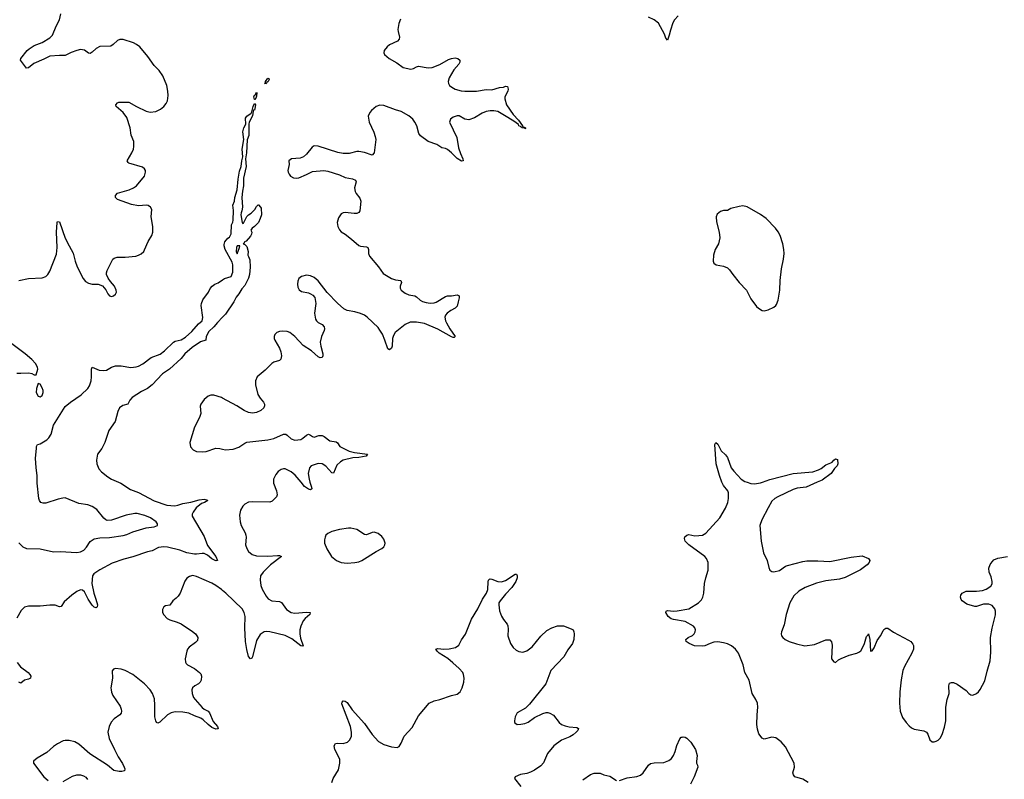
# Model space of a CAD drawing. Header units: inches. Extents: x 1174277 to 1307032, y 522670 to 678486.
# Tile 87 of 121: x 1207899 to 1218097, y 636923 to 644791. Entities that reach past the tile are written whole.
import ezdxf

# ---------------------------------------------------------------- set-up
doc = ezdxf.new("R2010")
doc.units = ezdxf.units.IN
doc.header["$MEASUREMENT"] = 0
for name, color, linetype in [('B2603', 7, 'Continuous'), ('B2604', 7, 'Continuous'), ('B2613', 7, 'Continuous'), ('B2614', 7, 'Continuous')]:
    doc.layers.add(name, color=color, linetype=linetype)

msp = doc.modelspace()

# ---------------------------------------------------------------- linework, layer by layer
at = {"layer": 'B2603', "color": 6}
for points, elevation in [([(1208922, 640000), (1208947, 639990), (1209046, 639926), (1209130, 639894), (1209290, 639808), (1209423, 639763), (1209504, 639756), (1209538, 639762), (1209590, 639780), (1209670, 639792), (1209757, 639817), (1209810, 639824), (1209838, 639818), (1209847, 639810), (1209813, 639790), (1209782, 639778), (1209727, 639733), (1209695, 639690), (1209686, 639670), (1209685, 639650), (1209810, 639436), (1209845, 639345), (1209930, 639230), (1209948, 639190), (1209933, 639187), (1209924, 639190), (1209890, 639208), (1209844, 639244), (1209810, 639261), (1209790, 639263), (1209730, 639255), (1209710, 639256), (1209631, 639270), (1209556, 639296), (1209430, 639328), (1209390, 639332), (1209336, 639324), (1209270, 639289), (1209221, 639279), (1209070, 639227), (1208976, 639204), (1208858, 639162), (1208727, 639093), (1208667, 639050), (1208654, 639030), (1208646, 638950), (1208665, 638850), (1208688, 638790), (1208703, 638730), (1208701, 638710), (1208690, 638700), (1208670, 638707), (1208650, 638725), (1208609, 638790), (1208570, 638866), (1208550, 638882), (1208530, 638884), (1208490, 638869), (1208439, 638830), (1208360, 638760), (1208328, 638712), (1208310, 638709), (1208265, 638725), (1208210, 638728), (1208110, 638715), (1207990, 638716), (1207950, 638706), (1207915, 638670), (1207868, 638592)], 900), ([(1207890, 639373), (1207932, 639332), (1207970, 639312), (1208110, 639309), (1208250, 639280), (1208317, 639283), (1208490, 639271), (1208530, 639278), (1208564, 639296), (1208590, 639326), (1208630, 639386), (1208670, 639413), (1208730, 639425), (1208830, 639429), (1208970, 639448), (1209010, 639460), (1209070, 639487), (1209210, 639527), (1209290, 639537), (1209325, 639550), (1209325, 639570), (1209311, 639590), (1209255, 639630), (1209196, 639656), (1209115, 639675), (1209090, 639675), (1209003, 639657), (1208850, 639608), (1208805, 639605), (1208790, 639609), (1208770, 639626), (1208696, 639716), (1208650, 639750), (1208605, 639765), (1208510, 639781), (1208370, 639837), (1208344, 639836), (1208296, 639824), (1208170, 639784), (1208142, 639782), (1208118, 639790), (1208103, 639810), (1208097, 639830), (1208079, 639990), (1208079, 640000)], 900), ([(1210000, 638880), (1209988, 638890), (1209929, 638930), (1209890, 638953), (1209730, 639024), (1209690, 639033), (1209656, 639024), (1209630, 639005), (1209610, 638975), (1209559, 638850), (1209540, 638820), (1209521, 638799), (1209485, 638770), (1209455, 638725), (1209410, 638718), (1209390, 638710), (1209377, 638683), (1209379, 638650), (1209390, 638626), (1209426, 638590), (1209455, 638575), (1209530, 638552), (1209570, 638534), (1209690, 638453), (1209718, 638430), (1209734, 638410), (1209742, 638390), (1209739, 638361), (1209721, 638339), (1209653, 638290), (1209637, 638270), (1209629, 638250), (1209614, 638170), (1209615, 638135), (1209623, 638123), (1209637, 638110), (1209710, 638071), (1209761, 638030), (1209774, 638014), (1209781, 637990), (1209779, 637950), (1209769, 637930), (1209750, 637910), (1209713, 637890), (1209689, 637870), (1209682, 637850), (1209686, 637810), (1209700, 637770), (1209716, 637750), (1209790, 637668), (1209810, 637650), (1209850, 637627), (1209865, 637610), (1209903, 637523), (1209946, 637470), (1209953, 637447), (1209930, 637442), (1209890, 637459), (1209850, 637489), (1209800, 637540), (1209776, 637556), (1209710, 637579), (1209650, 637609), (1209590, 637617), (1209510, 637621), (1209467, 637613), (1209428, 637592), (1209350, 637514), (1209330, 637504), (1209317, 637510), (1209307, 637527), (1209299, 637570), (1209300, 637690), (1209295, 637755), (1209275, 637810), (1209250, 637848), (1209190, 637911), (1209070, 638008), (1208990, 638049), (1208950, 638064), (1208890, 638070), (1208870, 638062), (1208855, 638045), (1208861, 637970), (1208844, 637870), (1208845, 637850), (1208850, 637824), (1208865, 637790), (1208940, 637680), (1208951, 637650), (1208953, 637627), (1208951, 637609), (1208937, 637590), (1208877, 637550), (1208846, 637514), (1208824, 637470), (1208813, 637410), (1208827, 637347), (1208880, 637230), (1208917, 637157), (1208965, 637085), (1208982, 637050), (1208989, 637030), (1208985, 637010), (1208958, 637002), (1208930, 637002), (1208875, 637015), (1208807, 637070), (1208625, 637185), (1208510, 637288), (1208470, 637310), (1208410, 637326), (1208370, 637326), (1208350, 637321), (1208289, 637290), (1208250, 637264), (1208179, 637201), (1208078, 637142), (1208043, 637110), (1208043, 637090), (1208150, 636949), (1208192, 636910)], 1000), ([(1207873, 638133), (1207908, 638088), (1207985, 638030), (1208005, 638010), (1208015, 637990), (1208011, 637969), (1207990, 637959), (1207949, 637951), (1207910, 637917), (1207890, 637929)], 900), ([(1208350, 636899), (1208445, 636955), (1208490, 636969), (1208530, 636970), (1208560, 636960), (1208585, 636945), (1208602, 636922)], 1000)]:
    msp.add_lwpolyline(points, dxfattribs=dict(at, elevation=elevation))
at = {"layer": 'B2604', "color": 6}
for points, elevation in [([(1207890, 642089), (1207991, 642109), (1208130, 642116), (1208169, 642131), (1208190, 642151), (1208210, 642187), (1208279, 642361), (1208287, 642430), (1208281, 642590), (1208286, 642690), (1208290, 642702), (1208310, 642696), (1208370, 642529), (1208410, 642447), (1208454, 642374), (1208474, 642290), (1208495, 642230), (1208555, 642110), (1208580, 642080), (1208610, 642063), (1208650, 642053), (1208711, 642051), (1208755, 642035), (1208792, 641992), (1208810, 641950), (1208829, 641929), (1208850, 641924), (1208870, 641930), (1208891, 641949), (1208900, 641970), (1208898, 641990), (1208880, 642030), (1208838, 642078), (1208814, 642114), (1208799, 642150), (1208799, 642170), (1208806, 642194), (1208864, 642310), (1208878, 642322), (1208909, 642331), (1208990, 642331), (1209100, 642340), (1209130, 642350), (1209156, 642364), (1209183, 642390), (1209193, 642407), (1209230, 642493), (1209266, 642554), (1209278, 642590), (1209279, 642650), (1209259, 642750), (1209266, 642826), (1209253, 642850), (1209230, 642867), (1209211, 642871), (1209130, 642864), (1209056, 642876), (1208910, 642929), (1208891, 642950), (1208891, 642970), (1208910, 642993), (1209031, 643030), (1209078, 643050), (1209108, 643070), (1209192, 643170), (1209203, 643210), (1209200, 643230), (1209190, 643246), (1209170, 643262), (1209030, 643306), (1209023, 643310), (1209011, 643330), (1209060, 643410), (1209078, 643450), (1209082, 643478), (1209081, 643530), (1209053, 643593), (1209042, 643670), (1209010, 643779), (1208971, 643831), (1208899, 643890), (1208895, 643910), (1208911, 643929), (1208925, 643935), (1209030, 643937), (1209110, 643891), (1209210, 643843), (1209250, 643832), (1209310, 643841), (1209357, 643863), (1209393, 643890), (1209417, 643923), (1209429, 643950), (1209436, 644004), (1209433, 644050), (1209421, 644110), (1209380, 644210), (1209343, 644263), (1209290, 644317), (1209225, 644410), (1209142, 644510), (1209110, 644534), (1209077, 644550), (1208970, 644586), (1208935, 644585), (1208910, 644576), (1208867, 644533), (1208842, 644518), (1208728, 644512), (1208690, 644491), (1208650, 644453), (1208630, 644442), (1208610, 644445), (1208570, 644474), (1208530, 644482), (1208490, 644473), (1208430, 644451), (1208370, 644418), (1208310, 644421), (1208210, 644414), (1208150, 644382), (1208044, 644336), (1207990, 644291), (1207970, 644288), (1207906, 644370), (1207911, 644390), (1207976, 644470), (1207996, 644490), (1208050, 644522), (1208130, 644553), (1208210, 644601), (1208240, 644630), (1208275, 644725), (1208311, 644790), (1208325, 644850)], 1000), ([(1208079, 640000), (1208079, 640070), (1208068, 640150), (1208062, 640250), (1208074, 640350), (1208073, 640370), (1208082, 640390), (1208110, 640398), (1208181, 640439), (1208201, 640459), (1208223, 640497), (1208250, 640591), (1208370, 640783), (1208426, 640830), (1208535, 640905), (1208605, 640970), (1208621, 640999), (1208639, 641050), (1208644, 641090), (1208641, 641170), (1208648, 641192), (1208722, 641162), (1208770, 641157), (1208798, 641162), (1208850, 641191), (1208890, 641204), (1208950, 641204), (1209050, 641189), (1209106, 641194), (1209130, 641201), (1209173, 641227), (1209261, 641290), (1209354, 641326), (1209400, 641360), (1209490, 641450), (1209510, 641461), (1209570, 641476), (1209616, 641504), (1209680, 641560), (1209750, 641640), (1209789, 641670), (1209795, 641705), (1209779, 641830), (1209781, 641850), (1209795, 641890), (1209853, 641970), (1209870, 642006), (1209893, 642030), (1209921, 642050), (1209956, 642064), (1210000, 642095)], 900), ([(1210000, 641710), (1209946, 641654), (1209910, 641609), (1209859, 641561), (1209830, 641510), (1209826, 641470), (1209770, 641453), (1209685, 641395), (1209609, 641330), (1209570, 641283), (1209451, 641170), (1209377, 641123), (1209270, 641008), (1209224, 640970), (1209161, 640939), (1209063, 640877), (1209039, 640850), (1209017, 640810), (1208966, 640794), (1208931, 640770), (1208914, 640734), (1208888, 640630), (1208823, 640537), (1208779, 640410), (1208749, 640350), (1208706, 640290), (1208695, 640230), (1208697, 640190), (1208719, 640139), (1208747, 640107), (1208810, 640054), (1208850, 640030), (1208922, 640000)], 900), ([(1207870, 641131), (1207909, 641129), (1207993, 641133), (1208026, 641126), (1208050, 641111), (1208070, 641112), (1208086, 641170), (1208083, 641190), (1208063, 641230), (1208025, 641270), (1207954, 641330), (1207805, 641445)], 1000), ([(1210000, 640871), (1209990, 640877), (1209910, 640902), (1209880, 640900), (1209851, 640890), (1209810, 640857), (1209775, 640810), (1209768, 640788), (1209774, 640710), (1209760, 640670), (1209709, 640570), (1209661, 640410), (1209668, 640368), (1209695, 640335), (1209730, 640319), (1209794, 640314), (1209830, 640317), (1209930, 640351), (1209970, 640350), (1210000, 640343)], 1000)]:
    msp.add_lwpolyline(points, dxfattribs=dict(at, elevation=elevation))
at = {"layer": 'B2604', "color": 6, "elevation": 1000}
msp.add_lwpolyline([(1208090, 641022), (1208072, 640970), (1208070, 640930), (1208089, 640890), (1208110, 640884), (1208130, 640899), (1208136, 640910), (1208142, 640930), (1208140, 640950), (1208130, 640979), (1208110, 641014)], close=True, dxfattribs=at)
at = {"layer": 'B2613', "color": 6, "elevation": 1000}
for points in [[(1210527, 640000), (1210527, 639990), (1210558, 639910), (1210565, 639870), (1210557, 639850), (1210515, 639805), (1210488, 639792), (1210310, 639796), (1210270, 639793), (1210230, 639772), (1210210, 639753), (1210186, 639710), (1210177, 639657), (1210181, 639590), (1210193, 639550), (1210234, 639474), (1210242, 639450), (1210244, 639430), (1210238, 639350), (1210250, 639312), (1210270, 639281), (1210306, 639250), (1210350, 639236), (1210470, 639234), (1210570, 639242), (1210590, 639241), (1210609, 639230), (1210496, 639144), (1210419, 639070), (1210393, 639030), (1210389, 638990), (1210396, 638930), (1210410, 638893), (1210450, 638820), (1210472, 638792), (1210509, 638770), (1210590, 638764), (1210610, 638753), (1210663, 638683), (1210711, 638651), (1210750, 638644), (1210870, 638654), (1210908, 638650), (1210903, 638630), (1210855, 638590), (1210836, 638564), (1210811, 638510), (1210800, 638470), (1210799, 638430), (1210806, 638386), (1210834, 638306), (1210830, 638302), (1210810, 638306), (1210719, 638379), (1210650, 638412), (1210490, 638451), (1210450, 638455), (1210430, 638451), (1210390, 638422), (1210350, 638359), (1210309, 638191), (1210303, 638177), (1210290, 638172), (1210270, 638196), (1210250, 638266), (1210238, 638350), (1210231, 638490), (1210234, 638610), (1210225, 638650), (1210203, 638690), (1210035, 638850), (1210000, 638880)], [(1210905, 640000), (1210921, 639950), (1210923, 639930), (1210910, 639920), (1210890, 639927), (1210850, 639955), (1210813, 640000)], [(1216066, 636890), (1216010, 636925), (1215929, 636949), (1215912, 636970), (1215908, 636990), (1215925, 637050), (1215921, 637090), (1215830, 637260), (1215785, 637310), (1215731, 637351), (1215690, 637359), (1215610, 637338), (1215588, 637348), (1215555, 637395), (1215541, 637441), (1215534, 637490), (1215537, 637590), (1215545, 637670), (1215541, 637710), (1215524, 637750), (1215486, 637810), (1215453, 637950), (1215408, 638030), (1215393, 638110), (1215343, 638230), (1215312, 638270), (1215270, 638307), (1215230, 638327), (1215190, 638338), (1215130, 638345), (1215090, 638342), (1215050, 638331), (1214996, 638304), (1214970, 638301), (1214887, 638307), (1214834, 638330), (1214801, 638350), (1214798, 638370), (1214824, 638390), (1214867, 638413), (1214886, 638430), (1214896, 638450), (1214899, 638470), (1214893, 638493), (1214878, 638510), (1214790, 638558), (1214670, 638577), (1214646, 638586), (1214614, 638610), (1214591, 638650), (1214594, 638666), (1214608, 638672), (1214670, 638665), (1214710, 638667), (1214831, 638689), (1214930, 638750), (1214959, 638781), (1214975, 638810), (1214984, 638850), (1214990, 638950), (1215004, 639010), (1215031, 639090), (1215030, 639170), (1215011, 639210), (1214994, 639230), (1214829, 639350), (1214791, 639390), (1214784, 639416), (1214787, 639433), (1214810, 639453), (1214830, 639457), (1214890, 639445), (1214933, 639447), (1214970, 639453), (1215007, 639473), (1215150, 639632), (1215208, 639730), (1215234, 639790), (1215241, 639830), (1215240, 639890), (1215234, 639910), (1215190, 639965), (1215170, 640000)], [(1215433, 640000), (1215470, 639987), (1215510, 639984), (1215572, 639992), (1215593, 640000)], [(1216160, 640000), (1216043, 639950), (1215950, 639940), (1215910, 639926), (1215751, 639849), (1215719, 639830), (1215690, 639803), (1215650, 639736), (1215586, 639610), (1215565, 639550), (1215577, 639390), (1215604, 639270), (1215641, 639190), (1215657, 639117), (1215668, 639090), (1215690, 639076), (1215710, 639073), (1215770, 639087), (1215830, 639129), (1215850, 639138), (1216010, 639179), (1216050, 639184), (1216166, 639186), (1216290, 639180), (1216510, 639222), (1216624, 639236), (1216692, 639210), (1216703, 639190), (1216697, 639170), (1216675, 639145), (1216608, 639092), (1216448, 639012), (1216390, 638996), (1216250, 638978), (1216150, 638955), (1216035, 638910), (1215970, 638871), (1215917, 638823), (1215874, 638750), (1215836, 638630), (1215817, 638523), (1215789, 638450), (1215786, 638430), (1215789, 638410), (1215802, 638390), (1215828, 638370), (1215867, 638350), (1215945, 638325), (1216030, 638306), (1216130, 638318), (1216250, 638366), (1216290, 638366), (1216306, 638346), (1216313, 638313), (1216308, 638170), (1216330, 638139), (1216350, 638134), (1216381, 638159), (1216406, 638174), (1216491, 638209), (1216570, 638229), (1216590, 638238), (1216610, 638255), (1216624, 638276), (1216648, 638330), (1216670, 638403), (1216684, 638416), (1216690, 638428), (1216703, 638370), (1216710, 638251), (1216730, 638255), (1216750, 638283), (1216781, 638359), (1216816, 638410), (1216841, 638459), (1216850, 638474), (1216870, 638488), (1216890, 638489), (1216948, 638448), (1217105, 638365), (1217129, 638349), (1217150, 638323), (1217156, 638310), (1217156, 638270), (1217140, 638230), (1217062, 638090), (1217045, 638050), (1217028, 637952), (1217015, 637830), (1217010, 637710), (1217018, 637630), (1217044, 637564), (1217080, 637510), (1217110, 637475), (1217135, 637455), (1217163, 637443), (1217264, 637424), (1217290, 637410), (1217304, 637390), (1217324, 637330), (1217350, 637311), (1217370, 637310), (1217390, 637317), (1217411, 637329), (1217431, 637349), (1217453, 637387), (1217477, 637463), (1217490, 637530), (1217490, 637670), (1217506, 637750), (1217526, 637810), (1217522, 637890), (1217530, 637918), (1217550, 637926), (1217570, 637924), (1217610, 637907), (1217701, 637841), (1217730, 637811), (1217750, 637798), (1217770, 637796), (1217808, 637812), (1217830, 637829), (1217848, 637852), (1217897, 637943), (1217918, 638042), (1217951, 638150), (1217958, 638238), (1217953, 638390), (1217971, 638489), (1218005, 638625), (1218006, 638666), (1217998, 638690), (1217970, 638724), (1217937, 638737), (1217882, 638738), (1217810, 638712), (1217790, 638713), (1217710, 638738), (1217662, 638770), (1217650, 638786), (1217643, 638810), (1217647, 638830), (1217661, 638850), (1217702, 638870), (1217810, 638870), (1217870, 638879), (1217908, 638892), (1217956, 638924), (1217971, 638949), (1217971, 638970), (1217960, 639020), (1217940, 639070), (1217936, 639110), (1217951, 639149), (1217970, 639175), (1217990, 639195), (1218030, 639215), (1218130, 639231)], [(1211130, 636890), (1211146, 636930), (1211199, 637021), (1211216, 637090), (1211215, 637130), (1211164, 637230), (1211156, 637270), (1211170, 637292), (1211190, 637296), (1211250, 637294), (1211293, 637307), (1211318, 637330), (1211334, 637370), (1211335, 637410), (1211324, 637470), (1211236, 637704), (1211239, 637721), (1211250, 637735), (1211270, 637733), (1211290, 637717), (1211343, 637643), (1211470, 637502), (1211550, 637387), (1211615, 637315), (1211670, 637283), (1211750, 637260), (1211808, 637252), (1211830, 637262), (1211850, 637297), (1211880, 637370), (1211962, 637458), (1212030, 637580), (1212139, 637710), (1212190, 637736), (1212250, 637750), (1212370, 637790), (1212430, 637804), (1212461, 637830), (1212483, 637870), (1212498, 637930), (1212503, 637970), (1212497, 638010), (1212487, 638030), (1212451, 638070), (1212384, 638130), (1212333, 638173), (1212245, 638230), (1212222, 638250), (1212209, 638271), (1212230, 638277), (1212290, 638270), (1212347, 638273), (1212412, 638288), (1212448, 638312), (1212473, 638367), (1212515, 638425), (1212577, 638583), (1212645, 638690), (1212693, 638787), (1212734, 638850), (1212746, 638890), (1212751, 638969), (1212754, 638986), (1212763, 638997), (1212770, 639000), (1212790, 638996), (1212850, 638971), (1212890, 638969), (1212930, 638983), (1213030, 639047), (1213046, 639046), (1213052, 639032), (1213053, 639010), (1213036, 638970), (1212995, 638910), (1212930, 638842), (1212874, 638770), (1212863, 638750), (1212860, 638730), (1212869, 638669), (1212890, 638613), (1212910, 638577), (1212948, 638530), (1212954, 638514), (1212958, 638478), (1212953, 638410), (1212981, 638330), (1213010, 638287), (1213041, 638261), (1213070, 638245), (1213110, 638241), (1213150, 638253), (1213206, 638294), (1213296, 638404), (1213357, 638463), (1213410, 638493), (1213470, 638511), (1213530, 638512), (1213610, 638482), (1213630, 638470), (1213639, 638450), (1213640, 638430), (1213637, 638370), (1213626, 638330), (1213575, 638265), (1213534, 638190), (1213400, 638050), (1213349, 637910), (1213180, 637700), (1213139, 637661), (1213050, 637610), (1213030, 637569), (1213023, 637530), (1213025, 637510), (1213050, 637492), (1213090, 637494), (1213130, 637502), (1213164, 637516), (1213230, 637562), (1213316, 637604), (1213350, 637614), (1213370, 637614), (1213390, 637609), (1213426, 637586), (1213485, 637510), (1213512, 637490), (1213550, 637475), (1213590, 637466), (1213670, 637461), (1213688, 637450), (1213680, 637430), (1213663, 637410), (1213630, 637382), (1213597, 637363), (1213512, 637328), (1213430, 637270), (1213366, 637190), (1213325, 637095), (1213296, 637064), (1213230, 637017), (1213190, 636996), (1213150, 636984), (1213087, 636973), (1213031, 636950), (1213024, 636930), (1213090, 636848)], [(1214110, 636909), (1214190, 636938), (1214290, 636953), (1214330, 636966), (1214357, 636990), (1214410, 637070), (1214434, 637086), (1214470, 637095), (1214570, 637096), (1214623, 637117), (1214650, 637140), (1214671, 637170), (1214688, 637210), (1214706, 637274), (1214737, 637343), (1214750, 637358), (1214759, 637361), (1214770, 637364), (1214790, 637361), (1214810, 637350), (1214850, 637307), (1214897, 637230), (1214916, 637170), (1214908, 637108), (1214910, 637090), (1214920, 637070), (1214921, 637050), (1214885, 636950), (1214848, 636872)], [(1213730, 636918), (1213810, 636974), (1213850, 636988), (1213910, 636987), (1213950, 636970), (1214010, 636956), (1214081, 636910)]]:
    msp.add_lwpolyline(points, dxfattribs=at)
at = {"layer": 'B2613', "color": 6, "elevation": 1100}
msp.add_lwpolyline([(1211330, 639525), (1211305, 639525), (1211210, 639510), (1211133, 639490), (1211090, 639470), (1211071, 639450), (1211062, 639430), (1211056, 639404), (1211056, 639370), (1211081, 639310), (1211129, 639229), (1211180, 639190), (1211230, 639170), (1211290, 639162), (1211370, 639168), (1211410, 639176), (1211443, 639190), (1211590, 639283), (1211648, 639312), (1211670, 639330), (1211681, 639350), (1211683, 639370), (1211670, 639410), (1211650, 639436), (1211610, 639470), (1211570, 639481), (1211550, 639478), (1211490, 639456), (1211470, 639459), (1211390, 639509)], close=True, dxfattribs=at)
at = {"layer": 'B2614', "color": 6}
for points, elevation in [([(1211844, 644796), (1211825, 644750), (1211816, 644690), (1211817, 644670), (1211833, 644610), (1211830, 644590), (1211813, 644567), (1211730, 644531), (1211704, 644510), (1211674, 644470), (1211669, 644449), (1211676, 644430), (1211724, 644390), (1211805, 644345), (1211870, 644296), (1211950, 644279), (1211976, 644284), (1212010, 644303), (1212030, 644308), (1212130, 644291), (1212170, 644294), (1212250, 644327), (1212341, 644379), (1212370, 644390), (1212410, 644397), (1212436, 644390), (1212457, 644370), (1212457, 644350), (1212446, 644330), (1212394, 644270), (1212348, 644190), (1212336, 644150), (1212340, 644130), (1212352, 644110), (1212374, 644090), (1212410, 644071), (1212470, 644054), (1212510, 644049), (1212630, 644049), (1212730, 644067), (1212790, 644064), (1212870, 644088), (1212910, 644092), (1212930, 644101), (1212950, 644098), (1212959, 644070), (1212955, 644050), (1212925, 643990), (1212925, 643970), (1212942, 643910), (1213010, 643809), (1213064, 643750), (1213107, 643690), (1213105, 643685), (1213130, 643675), (1213136, 643670), (1213136, 643664), (1213130, 643659), (1213126, 643666), (1213101, 643670), (1213097, 643677), (1213090, 643677), (1213085, 643685), (1213070, 643690), (1213064, 643704), (1213018, 643738), (1212919, 643799), (1212850, 643838), (1212810, 643848), (1212770, 643848), (1212730, 643839), (1212690, 643821), (1212610, 643773), (1212550, 643754), (1212510, 643760), (1212450, 643795), (1212430, 643796), (1212390, 643782), (1212361, 643759), (1212349, 643730), (1212427, 643570), (1212445, 643465), (1212464, 643404), (1212489, 643350), (1212492, 643328), (1212474, 643326), (1212430, 643353), (1212372, 643412), (1212330, 643445), (1212310, 643455), (1212270, 643462), (1212218, 643498), (1212128, 643528), (1212049, 643589), (1212032, 643612), (1212012, 643690), (1211993, 643730), (1211970, 643760), (1211930, 643795), (1211850, 643841), (1211790, 643858), (1211670, 643902), (1211630, 643907), (1211592, 643890), (1211544, 643850), (1211524, 643830), (1211509, 643790), (1211519, 643730), (1211565, 643625), (1211581, 643581), (1211586, 643550), (1211571, 643410), (1211550, 643388), (1211470, 643416), (1211410, 643427), (1211390, 643426), (1211310, 643406), (1211250, 643404), (1211195, 643415), (1210990, 643479), (1210950, 643483), (1210929, 643471), (1210870, 643398), (1210837, 643370), (1210803, 643357), (1210715, 643350), (1210687, 643330), (1210691, 643290), (1210676, 643230), (1210679, 643210), (1210688, 643190), (1210705, 643170), (1210733, 643153), (1210769, 643149), (1210790, 643153), (1210870, 643187), (1210930, 643219), (1211050, 643229), (1211090, 643221), (1211210, 643185), (1211270, 643157), (1211344, 643144), (1211376, 643130), (1211383, 643110), (1211367, 643050), (1211373, 643010), (1211382, 642990), (1211421, 642941), (1211433, 642910), (1211420, 642810), (1211410, 642795), (1211390, 642784), (1211362, 642782), (1211270, 642793), (1211249, 642791), (1211230, 642781), (1211202, 642738), (1211188, 642690), (1211194, 642650), (1211210, 642613), (1211230, 642593), (1211270, 642569), (1211337, 642517), (1211410, 642453), (1211430, 642445), (1211490, 642437), (1211503, 642430), (1211512, 642412), (1211512, 642370), (1211522, 642342), (1211614, 642230), (1211662, 642162), (1211750, 642109), (1211790, 642097), (1211848, 642088), (1211854, 642070), (1211840, 642030), (1211839, 642010), (1211850, 641990), (1211890, 641958), (1211930, 641942), (1211990, 641929), (1212010, 641919), (1212046, 641886), (1212071, 641871), (1212110, 641860), (1212150, 641856), (1212190, 641859), (1212214, 641866), (1212310, 641924), (1212330, 641931), (1212370, 641931), (1212430, 641940), (1212450, 641932), (1212452, 641910), (1212439, 641870), (1212430, 641824), (1212410, 641802), (1212363, 641777), (1212327, 641750), (1212308, 641730), (1212302, 641710), (1212308, 641672), (1212319, 641650), (1212353, 641590), (1212409, 641510), (1212400, 641500), (1212390, 641499), (1212370, 641505), (1212230, 641586), (1212090, 641645), (1212010, 641659), (1211943, 641657), (1211890, 641635), (1211788, 641552), (1211770, 641521), (1211761, 641490), (1211757, 641410), (1211749, 641390), (1211730, 641370), (1211710, 641382), (1211682, 641470), (1211655, 641535), (1211630, 641574), (1211610, 641603), (1211498, 641710), (1211470, 641729), (1211428, 641748), (1211370, 641766), (1211290, 641778), (1211256, 641796), (1211190, 641856), (1211084, 641964), (1210990, 642086), (1210950, 642121), (1210910, 642138), (1210870, 642144), (1210818, 642130), (1210790, 642111), (1210779, 642081), (1210775, 642050), (1210780, 642020), (1210793, 641993), (1210817, 641977), (1210890, 641961), (1210912, 641952), (1210936, 641936), (1210954, 641914), (1210967, 641850), (1210951, 641750), (1210962, 641690), (1210973, 641670), (1210990, 641654), (1211032, 641632), (1211052, 641610), (1211057, 641590), (1211053, 641570), (1211025, 641510), (1211012, 641450), (1211016, 641410), (1211038, 641330), (1211038, 641310), (1211030, 641293), (1211010, 641288), (1210990, 641299), (1210922, 641362), (1210835, 641415), (1210750, 641510), (1210697, 641550), (1210670, 641560), (1210617, 641563), (1210590, 641560), (1210563, 641550), (1210542, 641530), (1210534, 641510), (1210533, 641490), (1210540, 641470), (1210588, 641390), (1210605, 641350), (1210611, 641310), (1210604, 641276), (1210590, 641261), (1210530, 641244), (1210510, 641230), (1210441, 641159), (1210378, 641110), (1210359, 641090), (1210340, 641050), (1210342, 641010), (1210366, 640910), (1210388, 640870), (1210423, 640830), (1210433, 640810), (1210434, 640790), (1210426, 640770), (1210396, 640744), (1210350, 640722), (1210310, 640716), (1210270, 640722), (1210222, 640742), (1210147, 640790), (1210000, 640871)], 1000), ([(1214718, 644830), (1214680, 644790), (1214663, 644757), (1214638, 644682), (1214627, 644630), (1214610, 644579), (1214590, 644599), (1214579, 644639), (1214516, 644756), (1214470, 644788), (1214410, 644816)], 1000), ([(1210000, 642095), (1210021, 642110), (1210090, 642131), (1210106, 642174), (1210106, 642250), (1210098, 642278), (1210028, 642410), (1210015, 642450), (1210017, 642463), (1210022, 642490), (1210053, 642527), (1210070, 642538), (1210090, 642574), (1210093, 642667), (1210107, 642693), (1210110, 642714), (1210114, 642814), (1210106, 642870), (1210122, 642910), (1210128, 642950), (1210150, 643030), (1210160, 643140), (1210177, 643223), (1210193, 643270), (1210199, 643330), (1210209, 643370), (1210204, 643450), (1210219, 643550), (1210209, 643630), (1210219, 643670), (1210240, 643710), (1210239, 643770), (1210250, 643790), (1210296, 643824), (1210304, 643836), (1210316, 643890), (1210330, 643923), (1210339, 643919), (1210342, 643910), (1210334, 643870), (1210330, 643854), (1210324, 643856), (1210316, 643844), (1210310, 643796), (1210276, 643730), (1210272, 643708), (1210271, 643590), (1210255, 643545), (1210249, 643411), (1210238, 643350), (1210244, 643270), (1210218, 643150), (1210216, 643070), (1210205, 643015), (1210200, 642950), (1210206, 642850), (1210201, 642810), (1210192, 642790), (1210189, 642770), (1210204, 642690), (1210210, 642679), (1210216, 642684), (1210250, 642751), (1210270, 642771), (1210295, 642785), (1210335, 642825), (1210350, 642854), (1210368, 642872), (1210372, 642872), (1210394, 642850), (1210400, 642840), (1210402, 642770), (1210391, 642730), (1210371, 642690), (1210330, 642649), (1210307, 642633), (1210291, 642610), (1210304, 642590), (1210301, 642570), (1210288, 642550), (1210243, 642497), (1210226, 642490), (1210224, 642476), (1210214, 642470), (1210230, 642462), (1210250, 642442), (1210266, 642390), (1210261, 642350), (1210270, 642338), (1210283, 642303), (1210287, 642227), (1210280, 642150), (1210270, 642114), (1210230, 642038), (1210198, 642002), (1210169, 641950), (1210142, 641918), (1210116, 641870), (1210030, 641740), (1210000, 641710)], 900), ([(1210000, 640343), (1210030, 640336), (1210110, 640342), (1210170, 640362), (1210230, 640406), (1210250, 640415), (1210470, 640438), (1210530, 640454), (1210630, 640499), (1210656, 640496), (1210670, 640488), (1210710, 640448), (1210750, 640434), (1210810, 640444), (1210830, 640455), (1210870, 640489), (1210890, 640496), (1210910, 640489), (1210930, 640473), (1210950, 640466), (1210997, 640483), (1211030, 640483), (1211053, 640473), (1211110, 640430), (1211178, 640418), (1211189, 640409), (1211215, 640370), (1211310, 640322), (1211368, 640308), (1211501, 640290), (1211488, 640270), (1211410, 640256), (1211350, 640253), (1211250, 640229), (1211220, 640210), (1211185, 640175), (1211150, 640095), (1211130, 640097), (1211070, 640166), (1211030, 640190), (1210990, 640195), (1210917, 640170), (1210899, 640150), (1210886, 640090), (1210896, 640030), (1210905, 640000)], 1000), ([(1215170, 640000), (1215170, 640001), (1215146, 640070), (1215114, 640190), (1215097, 640390), (1215110, 640413), (1215130, 640395), (1215164, 640324), (1215210, 640284), (1215230, 640256), (1215267, 640150), (1215294, 640114), (1215373, 640030), (1215410, 640008), (1215433, 640000)], 1000), ([(1215593, 640000), (1215670, 640028), (1215910, 640090), (1216114, 640106), (1216172, 640128), (1216199, 640141), (1216250, 640180), (1216301, 640199), (1216313, 640207), (1216330, 640230), (1216350, 640241), (1216370, 640234), (1216374, 640190), (1216366, 640170), (1216339, 640141), (1216302, 640090), (1216210, 640021), (1216160, 640000)], 1000), ([(1210813, 640000), (1210753, 640073), (1210710, 640109), (1210650, 640137), (1210630, 640138), (1210607, 640133), (1210577, 640110), (1210550, 640079), (1210526, 640030), (1210527, 640000)], 1000)]:
    msp.add_lwpolyline(points, dxfattribs=dict(at, elevation=elevation))
for points, elevation in [([(1210450, 644127), (1210435, 644130), (1210443, 644137), (1210444, 644150), (1210470, 644184), (1210480, 644180), (1210481, 644170), (1210471, 644150), (1210459, 644141)], 900), ([(1210330, 643964), (1210323, 643990), (1210330, 644010), (1210345, 644015), (1210344, 644024), (1210350, 644039), (1210354, 644034), (1210350, 643998), (1210343, 643977), (1210335, 643965)], 900), ([(1215390, 642861), (1215350, 642856), (1215266, 642834), (1215230, 642816), (1215190, 642814), (1215156, 642804), (1215124, 642776), (1215113, 642750), (1215116, 642696), (1215145, 642590), (1215150, 642530), (1215137, 642470), (1215103, 642410), (1215085, 642350), (1215080, 642290), (1215087, 642270), (1215113, 642253), (1215190, 642239), (1215230, 642219), (1215250, 642201), (1215285, 642150), (1215350, 642070), (1215425, 641990), (1215470, 641900), (1215530, 641820), (1215550, 641802), (1215590, 641779), (1215610, 641776), (1215650, 641786), (1215710, 641812), (1215730, 641829), (1215738, 641842), (1215753, 641887), (1215772, 641990), (1215777, 642090), (1215790, 642210), (1215810, 642310), (1215816, 642370), (1215815, 642410), (1215804, 642470), (1215774, 642554), (1215754, 642594), (1215727, 642630), (1215632, 642730), (1215572, 642772), (1215432, 642852)], 1100), ([(1210178, 642450), (1210150, 642449), (1210143, 642430), (1210142, 642390), (1210150, 642366), (1210175, 642430)], 900)]:
    msp.add_lwpolyline(points, close=True, dxfattribs=dict(at, elevation=elevation))

doc.saveas('drawing.dxf')
